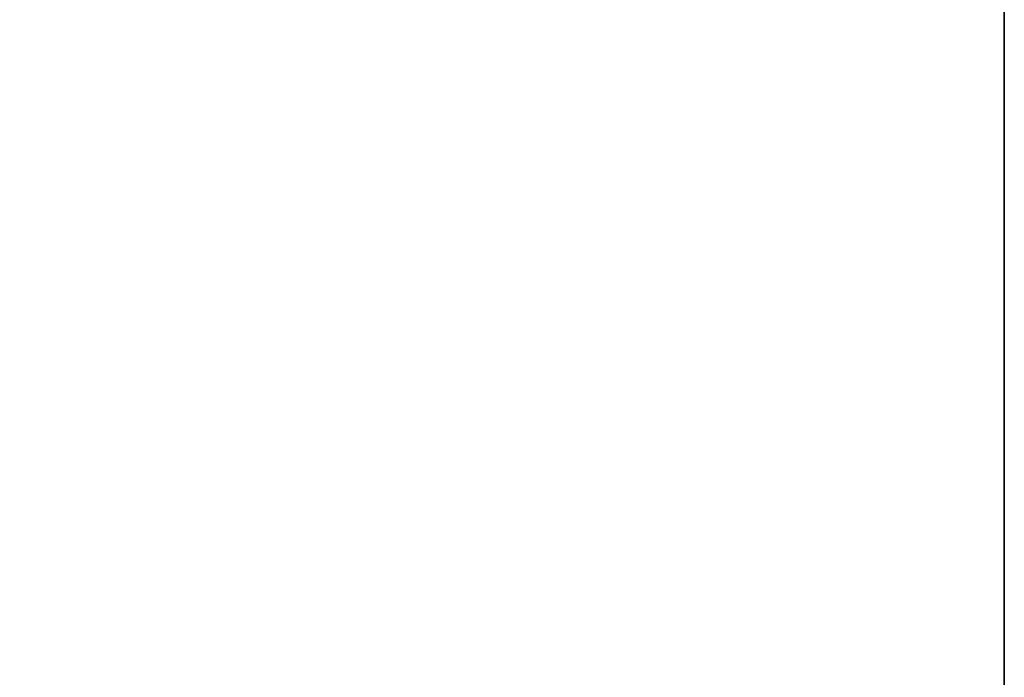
# Model space of a CAD drawing. Header units: millimetres. Extents: x -184 to 184, y -1705 to 220.
# Tile 13 of 14: x 84 to 184, y -44 to 23. Entities that reach past the tile are written whole.
import ezdxf

# ---------------------------------------------------------------- set-up
doc = ezdxf.new("R2010")
doc.units = ezdxf.units.MM
doc.layers.add('KF_SEQ_5_N_W_SPEAKER', color=253, linetype='Continuous')

# ---------------------------------------------------------------- blocks, each defined once
blk = doc.blocks.new('KF_SEQUENZA5_N_W_3D')
at = {"layer": 'KF_SEQ_5_N_W_SPEAKER'}
for points, invisible_edges in [([(128.25, 32.6, -5.29), (128.25, 258.6, -35.05), (72.5, 258.6, -35.05), (72.5, 32.6, -5.29)], 5), ([(72.5, 258.6, -272.95), (72.5, 32.6, -302.71), (128.25, 32.6, -302.71), (128.25, 258.6, -272.95)], 5), ([(184, 32.6, -5.29), (184, 258.6, -35.05), (128.25, 258.6, -35.05), (128.25, 32.6, -5.29)], 4), ([(128.25, 258.6, -272.95), (128.25, 32.6, -302.71), (184, 32.6, -302.71), (184, 258.6, -272.95)], 1), ([(184, 32.6, -5.29), (184, 258.6, -35.05), (184, 258.6, -49.91), (184, 32.6, -23.88)], 12), ([(184, 32.6, -23.88), (184, 258.6, -49.91), (184, 258.6, -64.78), (184, 32.6, -42.47)], 13), ([(184, 32.6, -42.47), (184, 258.6, -64.78), (184, 258.6, -79.65), (184, 32.6, -61.06)], 13), ([(184, 32.6, -61.06), (184, 258.6, -79.65), (184, 258.6, -94.52), (184, 32.6, -79.65)], 13), ([(184, 32.6, -79.65), (184, 258.6, -94.52), (184, 258.6, -109.39), (184, 32.6, -98.23)], 13), ([(184, 32.6, -98.23), (184, 258.6, -109.39), (184, 258.6, -124.26), (184, 32.6, -116.82)], 13), ([(184, 32.6, -116.82), (184, 258.6, -124.26), (184, 258.6, -139.13), (184, 32.6, -135.41)], 13), ([(184, 32.6, -135.41), (184, 258.6, -139.13), (184, 258.6, -154), (184, 32.6, -154)], 13), ([(184, 32.6, -154), (184, 258.6, -154), (184, 258.6, -168.87), (184, 32.6, -172.59)], 13), ([(184, 32.6, -172.59), (184, 258.6, -168.87), (184, 258.6, -183.74), (184, 32.6, -191.18)], 13), ([(184, 32.6, -191.18), (184, 258.6, -183.74), (184, 258.6, -198.61), (184, 32.6, -209.77)], 13), ([(184, 32.6, -209.77), (184, 258.6, -198.61), (184, 258.6, -213.48), (184, 32.6, -228.35)], 13), ([(184, 32.6, -228.35), (184, 258.6, -213.48), (184, 258.6, -228.35), (184, 32.6, -246.94)], 13), ([(184, 32.6, -246.94), (184, 258.6, -228.35), (184, 258.6, -243.22), (184, 32.6, -265.53)], 13), ([(184, 32.6, -265.53), (184, 258.6, -243.22), (184, 258.6, -258.09), (184, 32.6, -284.12)], 13), ([(184, 32.6, -284.12), (184, 258.6, -258.09), (184, 258.6, -272.95), (184, 32.6, -302.71)], 9)]:
    blk.add_3dface(points, dxfattribs=dict(at, invisible_edges=invisible_edges))

msp = doc.modelspace()

# ---------------------------------------------------------------- block references
at = {"layer": 'KF_SEQ_5_N_W_SPEAKER'}
msp.add_blockref('KF_SEQUENZA5_N_W_3D', (0, -77.6, 154), dxfattribs=at)

doc.saveas('drawing.dxf')
